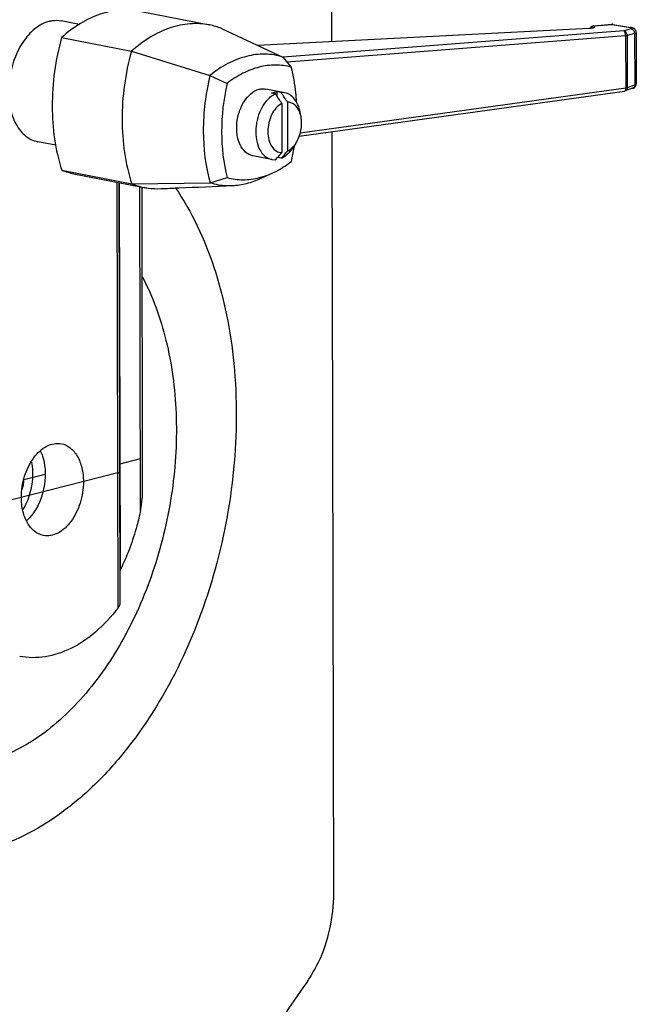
# Model space of a CAD drawing. Header units: millimetres. Extents: x -173733 to 2162, y 0 to 2473.
# Tile 14 of 17: x 1560 to 1633, y 322 to 438. Entities that reach past the tile are written whole.
import ezdxf

# ---------------------------------------------------------------- set-up
doc = ezdxf.new("R2010")
doc.units = ezdxf.units.MM
doc.header["$LTSCALE"] = 108.9
doc.layers.add('solid', color=7, linetype='CONTINUOUS', lineweight=30)

msp = doc.modelspace()

# ---------------------------------------------------------------- linework, layer by layer
at = {"layer": 'solid'}
for p, q in [((1597.21, 435.43), (1597.15, 459.52)), ((1574.57, 438.96), (1582.8, 437.35)), ((1567.49, 437.42), (1565.36, 437.84)), ((1584.22, 436.94), (1591.44, 433.58)), ((1588.44, 434.97), (1627.44, 436.99)), ((1588.46, 434.96), (1627.48, 436.98)), ((1627.44, 436.99), (1627.48, 436.98)), ((1628.01, 437.26), (1630.13, 437.43)), ((1628.01, 437.26), (1628.06, 437.25)), ((1628.06, 437.25), (1630.18, 437.42)), ((1630.13, 437.43), (1630.18, 437.42)), ((1630.26, 437.42), (1630.18, 437.42)), ((1630.18, 437.42), (1632.31, 437.04)), ((1630.26, 437.42), (1632.39, 437.05)), ((1632.43, 436.89), (1631.55, 436.66)), ((1632.39, 437.05), (1632.31, 437.04)), ((1565.38, 435.86), (1573.6, 434.25)), ((1631.55, 436.66), (1591.45, 433.55)), ((1631.75, 436.07), (1591.92, 432.99)), ((1631.75, 436.07), (1631.77, 429.96)), ((1632.82, 436.34), (1631.94, 436.1)), ((1631.94, 436.1), (1631.96, 429.99)), ((1632.82, 436.34), (1632.83, 430.3)), ((1633.01, 436.46), (1633.02, 430.44)), ((1573.6, 434.25), (1582.85, 431.4)), ((1591.44, 433.58), (1592.42, 432.39)), ((1582.85, 431.4), (1584.87, 430.48)), ((1593.48, 424.65), (1631.77, 429.96)), ((1632.59, 429.9), (1631.72, 429.59)), ((1631.96, 429.99), (1632.83, 430.3)), ((1591.67, 429.37), (1589.42, 429.81)), ((1590.56, 429.23), (1590.11, 429.32)), ((1591.22, 429.4), (1590.77, 429.49)), ((1590.77, 428.91), (1590.77, 429.49)), ((1591.67, 429.37), (1591.22, 429.4)), ((1593.36, 424.26), (1631.62, 429.56)), ((1591.31, 428.1), (1591.32, 422.33)), ((1591.97, 428.27), (1591.98, 422.5)), ((1593.57, 426.54), (1593.46, 427.1)), ((1597.42, 335.14), (1597.23, 424.79)), ((1564.7, 423.2), (1562.58, 423.61)), ((1592.96, 423.43), (1592.65, 422.95)), ((1590.13, 421.52), (1587.88, 421.96)), ((1590.57, 421.5), (1590.8, 421.75)), ((1590.8, 421.75), (1590.83, 421.78)), ((1591.24, 421.66), (1590.8, 421.75)), ((1590.13, 421.52), (1590.57, 421.5)), ((1565.41, 420.26), (1573.64, 418.65)), ((1566.83, 419.85), (1575.06, 418.24)), ((1572.03, 368.74), (1571.92, 418.85)), ((1572.28, 369.37), (1572.17, 418.8)), ((1572.32, 373.29), (1572.22, 418.79)), ((1573.64, 418.65), (1582.88, 418.79)), ((1574.69, 380.23), (1574.6, 418.33)), ((1582.88, 418.79), (1584.89, 419.39)), ((1574.93, 382.91), (1574.86, 418.24)), ((1572.29, 385.71), (1574.67, 386.32)), ((1572, 384.63), (1556.62, 380.73)), ((1560.96, 383.85), (1563.47, 384.49))]:
    msp.add_line(p, q, dxfattribs=at)
for centre, radius, start, end in [((1581.16, 429.04), 8.47, 68.8442, 78.882), ((1627.28, 440.15), 3.17, 272.9128, 275.0313), ((1627.29, 440.63), 3.66, 272.93, 274.9841), ((1627.33, 439.54), 2.56, 275.0697, 276.3769), ((1628.05, 436.76), 0.5, 141.4095, 150.8523), ((1627.35, 439.95), 2.98, 274.9657, 277.1832), ((1628.05, 436.76), 0.502, 94.3891, 103.2143), ((1630.17, 436.93), 0.5, 88.5982, 94.4304), ((1630.17, 436.93), 0.499, 80.0365, 88.5978), ((1632.11, 435.44), 1.63, 76.8829, 80.0998), ((1632.31, 437.34), 0.462, 285.0292, 287.4563), ((1134.87, 126.37), 547.16, 33.4673, 33.6094), ((1135.53, 126.54), 547.16, 33.4673, 33.6094), ((1631.55, 430.06), 0.501, 277.9148, 289.4338), ((1590.89, 426.12), 2.7, 21.0883, 24.5577), ((1566.91, 427.06), 26.17, 347.2805, 350.9235), ((1566.84, 427.08), 26.25, 350.9206, 351.4519), ((1388.09, 602.4), 271.52, 318.3027, 318.4587), ((1360.75, 627.43), 308.97, 318.2434, 318.4515), ((1568.47, 428.16), 8.47, 248.8399, 258.8792), ((1576.7, 426.55), 8.47, 248.8442, 258.882), ((1586.6, 427.55), 8.42, 284.2325, 285.2944), ((1554.84, 384.28), 6.14, 344.6952, 356.1087), ((1575.32, 371.82), 3.34, 153.8487, 155.9687), ((1885.3, 120.74), 355.41, 144.9574, 149.779)]:
    msp.add_arc(centre, radius, start, end, dxfattribs=at)
for points, knots in [([(1574.57, 438.96), (1573.82, 439.11), (1572.23, 439.2), (1569.84, 438.68), (1567.49, 437.56), (1566.06, 436.48), (1565.38, 435.86)], [0, 0, 0, 0, 0.229337, 0.4681, 0.723604, 1, 1, 1, 1]), ([(1563.95, 437.79), (1563.35, 437.64), (1562.11, 436.95), (1560.68, 435.27), (1559.65, 433.07), (1559.12, 430.6), (1559.15, 428.15), (1559.67, 426.27), (1560.39, 425.06), (1561.02, 424.36), (1561.76, 423.85), (1562.3, 423.67), (1562.58, 423.61)], [0, 0, 0, 0, 0.107756, 0.233469, 0.37391, 0.520439, 0.662561, 0.791105, 0.848868, 0.902249, 0.952115, 1, 1, 1, 1]), ([(1563.95, 437.79), (1564.07, 437.82), (1564.54, 437.92), (1565.02, 437.91), (1565.36, 437.84)], [0, 0, 0, 0, 0.256925, 1, 1, 1, 1]), ([(1582.8, 437.35), (1582.04, 437.5), (1580.46, 437.59), (1578.07, 437.07), (1575.72, 435.95), (1574.29, 434.86), (1573.6, 434.25)], [0, 0, 0, 0, 0.229338, 0.4681, 0.723605, 1, 1, 1, 1]), ([(1627.85, 437.04), (1627.85, 437.05), (1627.8, 437.03), (1627.78, 437.03), (1627.7, 437.01), (1627.65, 437.01), (1627.62, 437)], [0, 0, 0, 0, 0.080524, 0.299321, 0.614347, 1, 1, 1, 1]), ([(1627.73, 437), (1627.75, 437), (1627.81, 437.01), (1627.88, 437.02), (1627.93, 437.03)], [0, 0, 0, 0, 0.272331, 1, 1, 1, 1]), ([(1627.93, 437.03), (1627.94, 437.04), (1627.99, 437.05), (1628.04, 437.07), (1628.07, 437.08)], [0, 0, 0, 0, 0.28637, 1, 1, 1, 1]), ([(1628.07, 437.08), (1628.09, 437.09), (1628.13, 437.11), (1628.17, 437.19), (1628.1, 437.23), (1628.06, 437.25)], [0, 0, 0, 0, 0.298263, 0.490108, 1, 1, 1, 1]), ([(1632.31, 437.04), (1632.33, 437.04), (1632.38, 437.03), (1632.44, 437.01), (1632.48, 437)], [0, 0, 0, 0, 0.301596, 1, 1, 1, 1]), ([(1632.82, 436.34), (1632.82, 436.46), (1632.75, 436.71), (1632.54, 436.87), (1632.43, 436.89)], [0, 0, 0, 0, 0.527565, 1, 1, 1, 1]), ([(1632.48, 437), (1632.49, 436.99), (1632.51, 436.98), (1632.52, 436.94), (1632.49, 436.91), (1632.46, 436.9), (1632.44, 436.9)], [0, 0, 0, 0, 0.27461, 0.440873, 0.651314, 1, 1, 1, 1]), ([(1633.01, 436.46), (1633.01, 436.54), (1632.98, 436.69), (1632.8, 436.92), (1632.6, 437), (1632.48, 437.03)], [0, 0, 0, 0, 0.268124, 0.530503, 1, 1, 1, 1]), ([(1565.38, 435.86), (1564.66, 433.24), (1563.93, 427.97), (1564.63, 422.67), (1565.41, 420.26)], [0, 0, 0, 0, 0.517511, 1, 1, 1, 1]), ([(1631.94, 436.1), (1631.95, 436.23), (1631.88, 436.47), (1631.66, 436.64), (1631.55, 436.66)], [0, 0, 0, 0, 0.527564, 1, 1, 1, 1]), ([(1631.75, 436.07), (1631.76, 436.19), (1631.73, 436.37), (1631.65, 436.57), (1631.58, 436.64), (1631.55, 436.66)], [0, 0, 0, 0, 0.58861, 0.827648, 1, 1, 1, 1]), ([(1631.94, 436.1), (1631.93, 436.1), (1631.87, 436.08), (1631.8, 436.07), (1631.75, 436.07)], [0, 0, 0, 0, 0.212441, 1, 1, 1, 1]), ([(1633.01, 436.46), (1633.01, 436.44), (1632.94, 436.37), (1632.87, 436.35), (1632.82, 436.34)], [0, 0, 0, 0, 0.349743, 1, 1, 1, 1]), ([(1573.6, 434.25), (1572.88, 431.63), (1572.15, 426.36), (1572.86, 421.06), (1573.64, 418.65)], [0, 0, 0, 0, 0.517511, 1, 1, 1, 1]), ([(1591.44, 433.58), (1590.76, 433.79), (1589.31, 434.02), (1587.07, 433.74), (1584.86, 432.86), (1583.5, 431.93), (1582.85, 431.4)], [0, 0, 0, 0, 0.232095, 0.470671, 0.724789, 1, 1, 1, 1]), ([(1592.42, 432.39), (1591.81, 432.55), (1590.54, 432.72), (1588.58, 432.46), (1586.64, 431.7), (1585.45, 430.93), (1584.87, 430.48)], [0, 0, 0, 0, 0.232869, 0.472459, 0.72653, 1, 1, 1, 1]), ([(1593.04, 428.3), (1593.02, 428.66), (1592.91, 430.03), (1592.68, 431.4), (1592.42, 432.39)], [0, 0, 0, 0, 0.256912, 1, 1, 1, 1]), ([(1582.85, 431.4), (1582.33, 429.28), (1581.81, 425.03), (1582.32, 420.76), (1582.88, 418.79)], [0, 0, 0, 0, 0.515658, 1, 1, 1, 1]), ([(1584.87, 430.48), (1584.44, 428.61), (1584.01, 424.88), (1584.43, 421.13), (1584.89, 419.39)], [0, 0, 0, 0, 0.514548, 1, 1, 1, 1]), ([(1631.96, 429.99), (1631.96, 429.91), (1631.93, 429.73), (1631.79, 429.61), (1631.72, 429.59)], [0, 0, 0, 0, 0.53307, 1, 1, 1, 1]), ([(1631.77, 429.96), (1631.77, 429.94), (1631.77, 429.88), (1631.76, 429.82), (1631.76, 429.78)], [0, 0, 0, 0, 0.262591, 1, 1, 1, 1]), ([(1631.77, 429.96), (1631.78, 429.96), (1631.85, 429.97), (1631.91, 429.98), (1631.96, 429.99)], [0, 0, 0, 0, 0.284369, 1, 1, 1, 1]), ([(1632.83, 430.3), (1632.83, 430.21), (1632.8, 430.04), (1632.67, 429.92), (1632.59, 429.9)], [0, 0, 0, 0, 0.533062, 1, 1, 1, 1]), ([(1632.59, 429.9), (1632.62, 429.91), (1632.74, 429.95), (1632.85, 430.03), (1632.91, 430.11)], [0, 0, 0, 0, 0.240396, 1, 1, 1, 1]), ([(1632.83, 430.3), (1632.88, 430.32), (1632.95, 430.34), (1633.02, 430.41), (1633.02, 430.44)], [0, 0, 0, 0, 0.643483, 1, 1, 1, 1]), ([(1587.88, 421.96), (1587.58, 422.02), (1586.96, 422.35), (1586.33, 423.27), (1585.99, 424.47), (1585.97, 425.82), (1586.27, 427.18), (1586.97, 428.68), (1587.93, 429.61), (1588.65, 429.79)], [0, 0, 0, 0, 0.097423, 0.208585, 0.33781, 0.480685, 0.627991, 0.769176, 1, 1, 1, 1]), ([(1590.56, 429.23), (1589.88, 428.94), (1589.03, 427.96), (1588.43, 426.45), (1588.2, 425.13), (1588.27, 423.85), (1588.62, 422.73), (1589.24, 421.88), (1589.84, 421.58), (1590.13, 421.52)], [0, 0, 0, 0, 0.240153, 0.382452, 0.528396, 0.668419, 0.794603, 0.903619, 1, 1, 1, 1]), ([(1588.65, 429.79), (1588.71, 429.8), (1588.97, 429.86), (1589.23, 429.85), (1589.42, 429.81)], [0, 0, 0, 0, 0.256873, 1, 1, 1, 1]), ([(1593.46, 427.1), (1593.41, 427.39), (1593.25, 427.93), (1592.85, 428.64), (1592.32, 429.15), (1591.88, 429.33), (1591.67, 429.37)], [0, 0, 0, 0, 0.289622, 0.55037, 0.783776, 1, 1, 1, 1]), ([(1631.76, 429.78), (1631.75, 429.75), (1631.73, 429.67), (1631.68, 429.57), (1631.62, 429.56)], [0, 0, 0, 0, 0.338432, 1, 1, 1, 1]), ([(1591.31, 428.1), (1590.78, 427.84), (1590.16, 427.04), (1589.74, 425.84), (1589.61, 424.82), (1589.73, 423.85), (1590.06, 423.04), (1590.61, 422.47), (1591.09, 422.33), (1591.32, 422.33)], [0, 0, 0, 0, 0.247432, 0.392569, 0.539296, 0.677502, 0.799681, 0.904468, 1, 1, 1, 1]), ([(1593.35, 427.24), (1593.22, 427.53), (1592.93, 427.93), (1592.4, 428.23), (1592.11, 428.27), (1591.97, 428.27)], [0, 0, 0, 0, 0.531861, 0.768835, 1, 1, 1, 1]), ([(1592.96, 423.43), (1593.25, 423.88), (1593.64, 424.91), (1593.67, 426.01), (1593.57, 426.54)], [0, 0, 0, 0, 0.500001, 1, 1, 1, 1]), ([(1593.57, 426.54), (1593.56, 426.59), (1593.52, 426.77), (1593.46, 426.96), (1593.41, 427.09)], [0, 0, 0, 0, 0.257315, 1, 1, 1, 1]), ([(1591.98, 422.5), (1592.04, 422.53), (1592.27, 422.66), (1592.47, 422.84), (1592.61, 422.98)], [0, 0, 0, 0, 0.236467, 1, 1, 1, 1]), ([(1592.15, 422.32), (1592.19, 422.37), (1592.38, 422.57), (1592.54, 422.78), (1592.65, 422.95)], [0, 0, 0, 0, 0.242147, 1, 1, 1, 1]), ([(1592.61, 422.98), (1592.64, 423.02), (1592.77, 423.16), (1592.88, 423.31), (1592.96, 423.43)], [0, 0, 0, 0, 0.242726, 1, 1, 1, 1]), ([(1591.24, 421.66), (1591.32, 421.7), (1591.65, 421.87), (1591.95, 422.11), (1592.15, 422.32)], [0, 0, 0, 0, 0.235518, 1, 1, 1, 1]), ([(1590.25, 419.95), (1590.44, 420.04), (1591.21, 420.43), (1591.93, 420.9), (1592.44, 421.3)], [0, 0, 0, 0, 0.24194, 1, 1, 1, 1]), ([(1588.82, 419.43), (1588.94, 419.46), (1589.43, 419.61), (1589.9, 419.79), (1590.25, 419.95)], [0, 0, 0, 0, 0.24543, 1, 1, 1, 1]), ([(1577.07, 418.09), (1577.77, 418.12), (1580.58, 418.24), (1583.38, 418.36), (1585.48, 418.45)], [0, 0, 0, 0, 0.250502, 1, 1, 1, 1]), ([(1582.88, 418.79), (1583.5, 418.59), (1584.38, 418.44), (1585.26, 418.44), (1585.48, 418.45)], [0, 0, 0, 0, 0.747771, 1, 1, 1, 1]), ([(1584.89, 419.39), (1585.49, 419.22), (1586.77, 419.06), (1588.04, 419.23), (1588.67, 419.39)], [0, 0, 0, 0, 0.492887, 1, 1, 1, 1]), ([(1585.48, 418.45), (1586.05, 418.48), (1587.21, 418.66), (1588.32, 419.06), (1588.86, 419.31)], [0, 0, 0, 0, 0.48773, 1, 1, 1, 1]), ([(1578.77, 418.23), (1580.72, 415.36), (1583.86, 408.61), (1586.09, 397.26), (1586.01, 384.92), (1583.63, 372.52), (1579.15, 361), (1573.78, 352.64), (1568.71, 347.25), (1564.74, 344.04), (1560.58, 341.62), (1557.66, 340.55), (1556.21, 340.18)], [0, 0, 0, 0, 0.114266, 0.241626, 0.378208, 0.518183, 0.655077, 0.783001, 0.842356, 0.89822, 0.950645, 1, 1, 1, 1]), ([(1575.06, 418.24), (1575.23, 418.21), (1575.89, 418.1), (1576.57, 418.07), (1577.07, 418.09)], [0, 0, 0, 0, 0.248935, 1, 1, 1, 1]), ([(1574.91, 407.67), (1576.14, 405.34), (1578.02, 400.07), (1579.14, 391.52), (1578.65, 382.45), (1576.57, 373.5), (1573.06, 365.28), (1569.04, 359.36), (1565.3, 355.55), (1561.54, 352.61), (1558.34, 351.09), (1556.18, 350.53)], [0, 0, 0, 0, 0.118527, 0.248546, 0.385869, 0.524968, 0.66001, 0.785866, 0.844318, 0.899451, 1, 1, 1, 1]), ([(1560.66, 381.75), (1560.66, 382.6), (1560.91, 384.27), (1561.95, 386.41), (1563.47, 387.91), (1564.81, 388.19), (1565.37, 388.08)], [0, 0, 0, 0, 0.290673, 0.568304, 0.80477, 1, 1, 1, 1]), ([(1562.89, 387.22), (1562.99, 387.02), (1563.34, 386.15), (1563.47, 385.2), (1563.47, 384.49)], [0, 0, 0, 0, 0.2328, 1, 1, 1, 1]), ([(1565.37, 388.08), (1565.74, 388), (1566.5, 387.63), (1567.33, 386.59), (1567.85, 385.2), (1567.96, 384.15), (1567.96, 383.61)], [0, 0, 0, 0, 0.206919, 0.438209, 0.70403, 1, 1, 1, 1]), ([(1561.84, 385.92), (1561.91, 385.56), (1562.08, 384.07), (1561.81, 382.53), (1561.4, 381.47)], [0, 0, 0, 0, 0.241503, 1, 1, 1, 1]), ([(1572, 384.63), (1572.01, 384.63), (1572.02, 384.64), (1572.04, 384.64), (1572.05, 384.65), (1572.06, 384.65), (1572.07, 384.65), (1572.08, 384.65), (1572.08, 384.65), (1572.09, 384.66), (1572.1, 384.66), (1572.11, 384.67), (1572.12, 384.67), (1572.13, 384.67), (1572.14, 384.68), (1572.14, 384.68), (1572.14, 384.68), (1572.14, 384.68), (1572.15, 384.68), (1572.15, 384.68), (1572.16, 384.69), (1572.17, 384.69), (1572.18, 384.7), (1572.19, 384.7), (1572.19, 384.7), (1572.19, 384.71), (1572.2, 384.71), (1572.2, 384.71), (1572.2, 384.71), (1572.21, 384.72), (1572.22, 384.72), (1572.22, 384.73), (1572.23, 384.73), (1572.23, 384.73), (1572.23, 384.73), (1572.23, 384.74), (1572.23, 384.74), (1572.23, 384.74), (1572.23, 384.74), (1572.24, 384.75), (1572.24, 384.75), (1572.24, 384.76), (1572.25, 384.76), (1572.25, 384.76), (1572.25, 384.76), (1572.25, 384.76), (1572.25, 384.77), (1572.25, 384.77), (1572.25, 384.77), (1572.25, 384.78), (1572.25, 384.78), (1572.25, 384.79), (1572.25, 384.79)], [0, 0, 0, 0, 0.0625, 0.09375, 0.125, 0.140625, 0.15625, 0.164062, 0.171875, 0.1875, 0.21875, 0.25, 0.28125, 0.3125, 0.320312, 0.328125, 0.332031, 0.335938, 0.34375, 0.359375, 0.375, 0.4375, 0.46875, 0.484375, 0.492188, 0.5, 0.507812, 0.515625, 0.53125, 0.5625, 0.625, 0.640625, 0.65625, 0.664062, 0.667969, 0.671875, 0.679688, 0.6875, 0.71875, 0.75, 0.78125, 0.8125, 0.820312, 0.828125, 0.832031, 0.835938, 0.84375, 0.859375, 0.875, 0.90625, 0.9375, 1, 1, 1, 1]), ([(1563.47, 384.49), (1563.47, 383.96), (1563.28, 381.98), (1562.37, 379.98), (1561.27, 379)], [0, 0, 0, 0, 0.264331, 1, 1, 1, 1]), ([(1567.96, 383.61), (1567.96, 382.76), (1567.7, 381.09), (1566.67, 378.95), (1565.15, 377.45), (1563.81, 377.17), (1563.25, 377.28)], [0, 0, 0, 0, 0.290673, 0.568304, 0.80477, 1, 1, 1, 1]), ([(1563.25, 377.28), (1562.87, 377.36), (1562.11, 377.73), (1561.28, 378.77), (1560.77, 380.16), (1560.66, 381.21), (1560.66, 381.75)], [0, 0, 0, 0, 0.206919, 0.438209, 0.70403, 1, 1, 1, 1]), ([(1561.4, 381.47), (1561.36, 381.36), (1561.19, 380.97), (1561, 380.59), (1560.83, 380.32)], [0, 0, 0, 0, 0.255072, 1, 1, 1, 1]), ([(1574.69, 380.23), (1574.56, 379.62), (1573.99, 377.24), (1573.13, 374.93), (1572.32, 373.29)], [0, 0, 0, 0, 0.253677, 1, 1, 1, 1]), ([(1572.03, 368.74), (1571.25, 367.72), (1569.57, 365.89), (1566.64, 363.88), (1563.54, 362.84), (1561.44, 362.86), (1560.46, 363.05)], [0, 0, 0, 0, 0.285914, 0.544825, 0.779697, 1, 1, 1, 1]), ([(1572.03, 368.74), (1572.07, 368.79), (1572.2, 368.98), (1572.28, 369.2), (1572.28, 369.37)], [0, 0, 0, 0, 0.275956, 1, 1, 1, 1]), ([(1594.31, 324.81), (1594.81, 325.52), (1596.62, 328.68), (1597.43, 332.38), (1597.42, 335.14)], [0, 0, 0, 0, 0.240493, 1, 1, 1, 1])]:
    msp.add_open_spline(points, degree=3, knots=knots, dxfattribs=at)
for points in [[(1627.93, 437.25), (1627.83, 437.22), (1627.72, 437.16), (1627.66, 437.07)], [(1627.68, 437.01), (1627.73, 437.1), (1627.82, 437.17), (1627.91, 437.22)], [(1627.91, 437.22), (1627.96, 437.23), (1628.01, 437.25), (1628.06, 437.25)], [(1632.91, 430.11), (1632.98, 430.2), (1633.02, 430.32), (1633.02, 430.44)], [(1590.11, 429.32), (1590.22, 429.37), (1590.33, 429.41), (1590.44, 429.44)], [(1590.44, 429.44), (1590.55, 429.46), (1590.66, 429.48), (1590.77, 429.49)], [(1588.86, 419.31), (1589.33, 419.52), (1589.79, 419.74), (1590.25, 419.95)], [(1574.69, 380.23), (1574.87, 381.11), (1574.94, 382.01), (1574.93, 382.91)]]:
    msp.add_open_spline(points, degree=3, dxfattribs=at)

doc.saveas('drawing.dxf')
